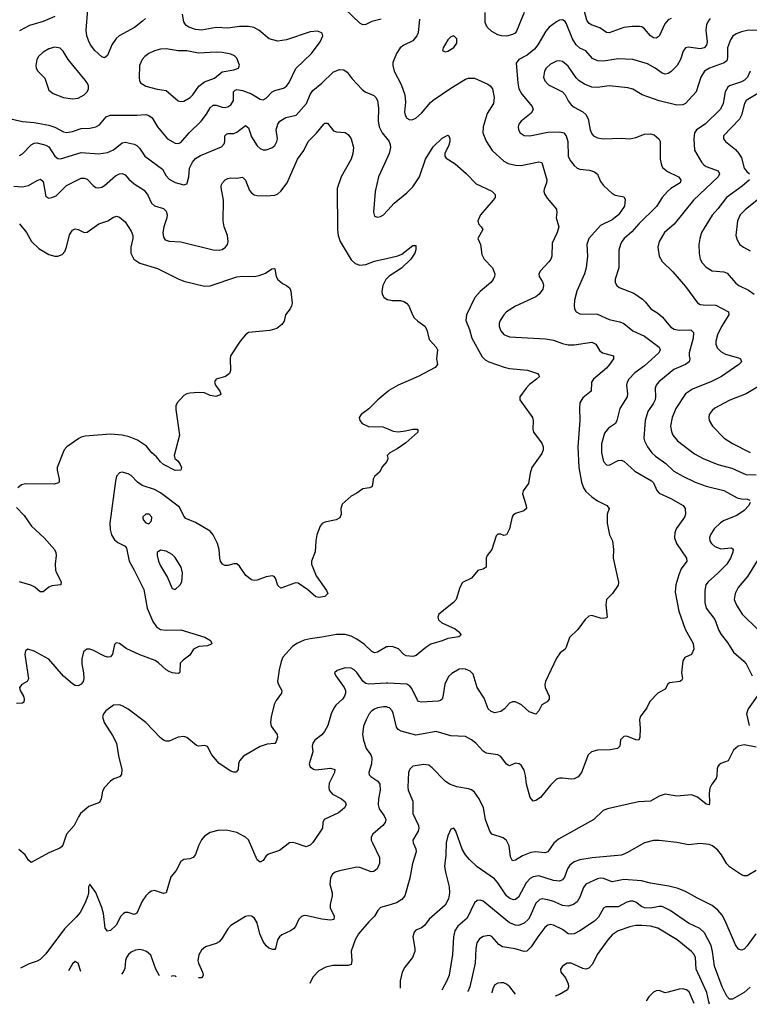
# Model space of a CAD drawing. Header units: inches. Extents: x 501419 to 657765, y 482282 to 547532.
# Tile 121 of 225: x 607491 to 612464, y 482510 to 489221. Entities that reach past the tile are written whole.
import ezdxf

# ---------------------------------------------------------------- set-up
doc = ezdxf.new("R2010")
doc.units = ezdxf.units.IN
doc.header["$MEASUREMENT"] = 0
doc.layers.add('A6408', color=7, linetype='Continuous')
doc.layers.add('A6418', color=7, linetype='Continuous')

msp = doc.modelspace()

# ---------------------------------------------------------------- linework, layer by layer
at = {"layer": 'A6408', "color": 6}
for points, elevation in [([(608347.8, 489230), (608328.7, 489210), (608272.8, 489167.2), (608169.5, 489110.5), (608147.7, 489092.3), (608119.3, 489050), (608090, 488978.1), (608070, 488960.8), (608050, 488967), (608004.1, 489010), (607972.9, 489050), (607959.2, 489079.2), (607949.3, 489110), (607943.5, 489150), (607955.5, 489290)], 2600), ([(609955.8, 489224.2), (609890.1, 489209.9), (609850, 489187.7), (609830, 489186.7), (609810, 489196.3), (609710, 489292.4)], 2500), ([(607409, 488549), (607510, 488527.1), (607590, 488520.6), (607690, 488501.3), (607730, 488488), (607790, 488455.9), (607810, 488451.8), (607850, 488458), (607910, 488479.3), (607970, 488481.5), (608010, 488489.8), (608034.8, 488505.2), (608080.6, 488559.4), (608108.6, 488571.4), (608290, 488569.6), (608350, 488574.3), (608370, 488569), (608393, 488553), (608430, 488490), (608499.4, 488410), (608550, 488378.6), (608570, 488376.8), (608590, 488383.7), (608645.3, 488450), (608727.6, 488530), (608763.7, 488576.3), (608790, 488619.7), (608810, 488639.1), (608830, 488639.6), (608870, 488625), (608890, 488623.7), (608910, 488627.8), (608930, 488639.9), (608947.9, 488670), (608947.9, 488730), (608959.1, 488740.9), (608970, 488744.4), (609010, 488737.6), (609070, 488715.1), (609130, 488678.3), (609150, 488675.1), (609170, 488685.5), (609210.9, 488729.1), (609230, 488739.4), (609290, 488754.5), (609310, 488768.8), (609326.8, 488793.2), (609372.7, 488887.3), (609481, 488990), (609538.5, 489070), (609557.8, 489110), (609552.5, 489130), (609522.1, 489142.1), (609470, 489138.2), (609310, 489083.6), (609250, 489075.6), (609191.1, 489091.1), (609121.1, 489150), (609086.9, 489166.9), (609050, 489175.4), (608990, 489175.6), (608910, 489163.4), (608830, 489167), (608730, 489150.3), (608690, 489154.5), (608643.2, 489170), (608622.8, 489182.8), (608610, 489206.8), (608599.6, 489259.6)], 2600), ([(607730, 489242.7), (607650.8, 489209.2), (607557.9, 489182.1), (607490, 489145.2)], 2600), ([(607490, 488296.5), (607510, 488307.1), (607570, 488368.8), (607590, 488379.8), (607610, 488381), (607670, 488365.7), (607690, 488354), (607730, 488291.2), (607750, 488275.7), (607770, 488273), (607910, 488316), (608030, 488305.7), (608090, 488316.2), (608130, 488333), (608190, 488382.6), (608210, 488385.4), (608270, 488372.1), (608290, 488363.4), (608306.4, 488346.4), (608342.8, 488290), (608463.4, 488203.4), (608490, 488157.6), (608510, 488133.9), (608550, 488112), (608610, 488095.1), (608630, 488102.4), (608632.6, 488107.4), (608643, 488150), (608649, 488210), (608669, 488250), (608690, 488274.3), (608724, 488296), (608865.3, 488354.7), (608885.7, 488374.3), (608890, 488390), (608889.2, 488430), (608899.5, 488440.5), (608910, 488445.1), (608950, 488446.1), (608970, 488453.4), (609030, 488498.9), (609050, 488484), (609070, 488422.8), (609110, 488360.8), (609130, 488342.3), (609150, 488334.6), (609170, 488334), (609210, 488347.5), (609230, 488364.4), (609243.9, 488390), (609248.1, 488410), (609238.8, 488470), (609249.6, 488510), (609264.6, 488530), (609306, 488554), (609375, 488570), (609445.4, 488650), (609469.8, 488710.2), (609490, 488738.8), (609550.7, 488789.3), (609630, 488866.6), (609670, 488881.7), (609699.4, 488879.4), (609723.8, 488863.8), (609757.1, 488817.1), (609825, 488745), (609845.4, 488730), (609903.8, 488703.8), (609919.5, 488690), (609929.2, 488669.2), (609937.2, 488617.2), (609934.2, 488530), (609942.2, 488490), (609962.7, 488450), (610000, 488402.7)], 2500), ([(607450, 488085.6), (607510, 488081.6), (607550, 488091.5), (607610, 488125.2), (607633.4, 488133.4), (607650, 488118), (607670, 488015.6), (607690, 488005.6), (607710, 488008.5), (607739.2, 488020.8), (607810, 488090), (607910, 488140.4), (607930, 488141.9), (607950, 488134), (607990.6, 488090.6), (608010, 488078.1), (608030, 488075.2), (608050, 488079.9), (608070, 488091.4), (608143.3, 488156.7), (608170, 488171), (608190, 488173), (608210, 488162.6), (608233.6, 488133.6), (608270, 488102.7), (608339.5, 488059.4), (608365.2, 488025.2), (608390, 487971.1), (608410, 487951.7), (608470, 487933.9), (608490, 487915), (608496.3, 487890), (608493.7, 487870), (608474, 487810), (608467.2, 487770), (608470, 487738.2), (608481.6, 487721.6), (608510, 487711.4), (608590, 487706.3), (608810, 487652), (608850.1, 487650.1), (608870, 487655.7), (608893.1, 487670), (608907.1, 487690), (608911.7, 487710), (608906.8, 487750), (608885.5, 487810), (608877.7, 487850), (608881, 487990), (608863.2, 488076.8), (608863.4, 488090), (608872.8, 488110), (608891.4, 488128.6), (608910, 488139.2), (608930, 488143.4), (608970, 488140.7), (609010, 488147.1), (609030, 488126.5), (609057.6, 488057.6), (609070, 488041.5), (609090, 488028.4), (609110, 488023), (609170, 488020.8), (609230, 488024.8), (609250, 488033.9), (609270, 488052.4), (609312.9, 488110), (609384.5, 488270), (609427.3, 488330), (609457.2, 488390), (609512.9, 488447.1), (609564, 488510), (609570, 488515.3), (609590, 488514.8), (609630, 488463.4), (609650, 488455.8), (609710, 488451.6), (609730, 488438.5), (609750, 488408.7), (609765.2, 488350), (609762.2, 488310), (609749.3, 488270), (609681.9, 488150), (609655.1, 488070), (609657, 487790), (609661.6, 487750), (609674.7, 487710), (609750, 487583.8), (609778.4, 487558.4), (609810, 487547.8), (609850, 487551.9), (609910, 487574.2), (610000, 487594.8)], 2400), ([(610000, 488288.3), (609937.5, 488150), (609914.8, 488050), (609901.6, 487910), (609910, 487882.2), (609930, 487874.2), (609950, 487879.5), (609970, 487892.2), (610000, 487924)], 2500), ([(607490, 487829.1), (607536.8, 487770), (607570.4, 487710.4), (607620.6, 487660.6), (607690, 487619.9), (607730, 487608.7), (607750, 487608.6), (607779.4, 487620.6), (607798.5, 487641.5), (607810.2, 487669.8), (607830, 487754), (607850, 487786.8), (607870, 487795.5), (607890, 487791.2), (607930, 487771.7), (607950, 487772.8), (608030, 487830), (608090.7, 487849.3), (608130, 487875.5), (608150, 487882.5), (608170, 487874.5), (608210, 487843.5), (608250, 487780.6), (608261.2, 487750), (608261.4, 487730), (608248.2, 487670), (608248.2, 487630), (608269.5, 487589.5), (608310, 487560.7), (608430, 487526.3), (608570, 487454.9), (608610, 487438.8), (608750, 487403.8), (608790, 487408), (608970, 487469.2), (609010, 487473.4), (609088.6, 487471.4), (609123.2, 487476.8), (609167.1, 487493), (609210, 487524), (609224.4, 487524.4), (609230, 487523), (609239.8, 487470), (609251, 487451), (609282.9, 487422.9), (609310.3, 487410), (609332.2, 487392.2), (609338.3, 487370), (609349.1, 487290), (609344.2, 487270), (609334, 487250), (609302.3, 487210), (609292.9, 487167.2), (609277.1, 487142.9), (609242.9, 487117.1), (609196.5, 487103.5), (609050.3, 487089.7), (609030, 487073.6), (608994, 487030), (608927.8, 486930), (608924.4, 486910), (608926.7, 486830), (608920.3, 486810), (608893, 486790), (608830, 486771.2), (608821.6, 486758.4), (608819.6, 486750), (608825.8, 486730), (608855.1, 486690), (608861.2, 486670), (608856.4, 486663.6), (608826.7, 486653.3), (608790, 486660.5), (608750, 486677.9), (608710, 486679.8), (608650, 486674.6), (608630, 486670.7), (608610, 486659.1), (608564.2, 486610), (608555.6, 486590), (608554.6, 486565.4), (608579.4, 486390), (608542.9, 486250), (608547.8, 486230), (608570, 486212.2), (608585.5, 486190), (608594.5, 486170), (608590.1, 486149.9), (608550, 486149.4), (608470, 486189.2), (608450, 486206.9), (608422.6, 486242.6), (608391.6, 486270), (608354.9, 486314.9), (608294.6, 486354.6), (608237.7, 486377.7), (608190, 486389.5), (608110, 486395.1), (607938, 486382), (607910, 486375.2), (607894, 486366), (607811.3, 486310), (607794, 486290), (607747.3, 486170), (607745.4, 486150), (607759.8, 486090), (607760.6, 486070), (607756.1, 486063.9), (607725.1, 486054.9), (607530, 486058.8), (607504.2, 486050), (607478.5, 486030)], 2300), ([(610000, 487463.1), (609986.3, 487450), (609965.5, 487410), (609959.7, 487370), (609962.5, 487350), (609972.9, 487330), (609994.8, 487314.8), (610000, 487313.7)], 2400), ([(610000, 486687.7), (609930.9, 486630), (609870, 486569.9), (609819, 486530), (609804.7, 486510), (609809.4, 486490), (609826, 486470), (609869.4, 486449.4), (609965.9, 486445.9), (610000, 486432.4)], 2400), ([(610000, 486229.1), (609992.7, 486210), (609963.2, 486176.8), (609943.7, 486136.3), (609910, 486107.8), (609900.7, 486090), (609895.9, 486050), (609890, 486036.2), (609876, 486030), (609830, 486023.8), (609790, 485995.1), (609750, 485974), (609690, 485918.7), (609679.5, 485890), (609681.9, 485850), (609673.9, 485826.1), (609647.1, 485812.9), (609570, 485797.3), (609552.7, 485787.3), (609538.6, 485770), (609516.2, 485710), (609509.1, 485670), (609505.3, 485594.7), (609479.3, 485530), (609479.2, 485510), (609512.3, 485430), (609582.8, 485330), (609590.7, 485309.3), (609571.8, 485290), (609530, 485283.9), (609510, 485286.5), (609455.8, 485335.8), (609390, 485380.1), (609370, 485382.2), (609270, 485347.2), (609250, 485364.2), (609235.1, 485415.1), (609225.7, 485425.7), (609211.1, 485431.1), (609170, 485423.1), (609110, 485400.1), (609090, 485398.2), (609070, 485403.9), (609032.7, 485432.7), (608990, 485497), (608970, 485512.6), (608950, 485512.8), (608910, 485501.5), (608890, 485501), (608872.1, 485510), (608859.9, 485530), (608854.7, 485550), (608850.4, 485610), (608839.9, 485650), (608810.7, 485710), (608790, 485734.1), (608690, 485793.4), (608622.4, 485822.4), (608610, 485837.3), (608579, 485899), (608450, 485997), (608410, 486018.6), (608326.7, 486046.7), (608294.6, 486070), (608250, 486114.1), (608230, 486126.2), (608190, 486137.8), (608170, 486133), (608151.5, 486110), (608143.5, 486076.5), (608106, 485790), (608106.5, 485746.5), (608116.7, 485710), (608137.1, 485677.1), (608158.8, 485658.8), (608210, 485633.6), (608219.4, 485619.4), (608236.2, 485530), (608272.2, 485470), (608338, 485338), (608360.4, 485210), (608398.3, 485118.3), (608422.7, 485082.7), (608450, 485065.5), (608490, 485060.4), (608590, 485061.6), (608753.7, 485013.7), (608792.1, 484990), (608800.2, 484970), (608795.7, 484964.3), (608770, 484953.3), (608711.7, 484948.3), (608675.8, 484930), (608650.1, 484889.9), (608604.1, 484855.9), (608585.7, 484834.3), (608582.7, 484777.3), (608580.2, 484770), (608570, 484765.4), (608530, 484770.3), (608510, 484778.5), (608490, 484790), (608437.8, 484837.8), (608413.4, 484853.4), (608310, 484891.7), (608216, 484936), (608170, 484969.4), (608150, 484974), (608147.2, 484972.8), (608138, 484962), (608123.9, 484896.1), (608110, 484878.1), (608090, 484876.6), (608070, 484882.4), (607990, 484923.4), (607970, 484930.4), (607948.5, 484931.5), (607926.3, 484913.7), (607914.1, 484865.9), (607913.8, 484830), (607926.3, 484770), (607928.8, 484730), (607922.6, 484710), (607910, 484691.9), (607890, 484681.9), (607870, 484684.2), (607850, 484695.2), (607790, 484747.3), (607690, 484863.6), (607590, 484916.4), (607547.3, 484930), (607530, 484918.4), (607526, 484894), (607550.6, 484729.4), (607541.5, 484710), (607504.9, 484690), (607488.4, 484670), (607494, 484650), (607516.6, 484610), (607522.3, 484590), (607518.2, 484570), (607510, 484563.9), (607470, 484560.7)], 2400), ([(610000, 486254.5), (609995.8, 486250), (610000, 486231.5)], 2400), ([(607470, 485896.5), (607522.1, 485842.1), (607571.4, 485770), (607656.8, 485690), (607727.4, 485610), (607737.4, 485590), (607739.7, 485570), (607732.6, 485510), (607735.3, 485470), (607741.3, 485450), (607773.2, 485390), (607770.1, 485369.9), (607710, 485362.9), (607690, 485352.8), (607650, 485321.5), (607630, 485322.5), (607593.3, 485353.3), (607567, 485367), (607490, 485389.4)], 2300), ([(610000, 484946.9), (609990, 484946.4), (609930.6, 484909.4), (609910, 484906.6), (609890, 484914.4), (609842.2, 484962.2), (609790, 484997.9), (609750, 485019.5), (609710, 485030.9), (609649.2, 485030.8), (609550, 485011.6), (609470, 485001.9), (609428.8, 484991.2), (609379.1, 484970), (609351.4, 484948.6), (609284.8, 484875.2), (609272.5, 484847.5), (609258.5, 484790), (609249, 484710), (609255, 484690), (609278.3, 484650), (609276, 484630), (609238.9, 484581.1), (609225.2, 484554.8), (609204.3, 484470), (609199.8, 484430), (609205, 484405), (609245.2, 484350), (609247.9, 484330), (609239.1, 484300.9), (609230, 484287.1), (609177, 484283), (609130, 484267.3), (609017.4, 484202.6), (608988, 484170), (608982.3, 484150), (608980.1, 484110), (608966.8, 484093.2), (608950, 484092.2), (608930, 484099.8), (608850, 484151.8), (608800.7, 484210), (608770, 484266.7), (608750, 484274.1), (608710.4, 484270.4), (608695, 484275), (608630, 484328.9), (608610, 484335.4), (608570, 484331.4), (608510, 484303.9), (608490, 484303.2), (608470, 484309.9), (608450, 484325.9), (608351.3, 484431.3), (608230, 484521.4), (608190, 484545.3), (608170, 484552.1), (608130, 484548.9), (608076.9, 484510), (608061.3, 484490), (608055.6, 484470), (608066.1, 484430), (608122.8, 484342.8), (608150, 484290), (608163.2, 484203.2), (608187.4, 484110), (608184.1, 484075.9), (608170, 484061.5), (608132.7, 484047.3), (608110, 484032), (608070, 483988.4), (608056.3, 483963.7), (608045.5, 483910), (608034.4, 483885.6), (607961.3, 483858.7), (607906.4, 483810), (607891.1, 483788.9), (607861.8, 483730), (607809.5, 483670.5), (607785, 483595), (607776.6, 483583.4), (607765.4, 483574.6), (607690, 483542.9), (607570, 483477.9), (607550, 483492.2), (607528.5, 483530), (607484.6, 483564.6)], 2500), ([(610000, 484699), (609990, 484699.6), (609870, 484691.9), (609850, 484697), (609833.1, 484710), (609790, 484771), (609770, 484790.9), (609750, 484802), (609710, 484802.9), (609654.6, 484785.4), (609637.5, 484770), (609645, 484750), (609701.8, 484670), (609710.6, 484650), (609712.1, 484630), (609704.8, 484610), (609690.4, 484590), (609646.5, 484550), (609631.1, 484528.9), (609614.4, 484490), (609591.5, 484411.5), (609569, 484370), (609550, 484346.6), (609502.8, 484310), (609487.9, 484290), (609483.7, 484270), (609488.5, 484230), (609464.6, 484150), (609469.9, 484129.9), (609492.5, 484112.5), (609510, 484108.8), (609610, 484120.5), (609638.8, 484110), (609635.8, 484090), (609601.4, 484018.6), (609597.4, 483990), (609601.2, 483970), (609622.2, 483942.2), (609684.6, 483910), (609709.4, 483890), (609715.5, 483870), (609704.2, 483850), (609663.6, 483816.4), (609565.9, 483770), (609556.9, 483750), (609554.9, 483710), (609490, 483612.1), (609470, 483594.5), (609444.5, 483584.5), (609370, 483608.9), (609350, 483612.5), (609330, 483609.8), (609261.1, 483558.9), (609186.4, 483533.6), (609170, 483521.2), (609150, 483491), (609130, 483479), (609110, 483496.1), (609051.4, 483631.4), (609029.2, 483649.2), (608970, 483680.7), (608910, 483696), (608850, 483697.1), (608790, 483681.1), (608750, 483655.2), (608730, 483630.7), (608709.2, 483590), (608689.2, 483530.8), (608673, 483510), (608650, 483501.9), (608610, 483497.8), (608590, 483483.9), (608557, 483423), (608520.8, 483379.2), (608489.5, 483270.5), (608470, 483264.5), (608410, 483285), (608390, 483281.5), (608370.1, 483269.9), (608350, 483249.8), (608325.8, 483214.2), (608289.6, 483130.4), (608270, 483122.8), (608230, 483136.5), (608210, 483136.7), (608198.9, 483130), (608180.4, 483110), (608147.4, 483050), (608110, 483012.4), (608090, 483008.5), (608074.1, 483030), (608061.4, 483130), (608049.6, 483169.6), (608010, 483272.1), (607970, 483328.7), (607958.8, 483310), (607960.2, 483270), (607956, 483250), (607937.2, 483202.8), (607902.9, 483137.1), (607876.4, 483103.6), (607796, 483024), (607670, 482853.5), (607630, 482816), (607610, 482804.5), (607554.9, 482785.1), (607495.7, 482757.1)], 2600), ([(610000, 484534.3), (609990, 484537.8), (609970, 484538.4), (609930, 484530.8), (609910, 484522.1), (609890.2, 484509.8), (609873.4, 484490), (609852.3, 484450), (609835.1, 484404.9), (609827.3, 484350), (609834.6, 484310), (609853.4, 484253.4), (609883.6, 484210), (609891.4, 484190), (609889.4, 484150), (609870.4, 484090), (609874, 484074), (609883.3, 484063.3), (609932, 484032), (609946.4, 484010), (609947.5, 483970), (609936.4, 483910), (609934.2, 483870), (609941.8, 483841.8), (609975.5, 483795.5), (609985.5, 483770), (609981.9, 483750), (609966.2, 483730), (609897.7, 483670), (609886.3, 483650), (609887.3, 483630), (609894.9, 483610), (609942.4, 483510), (609944.3, 483470), (609926.6, 483433.4), (609904.9, 483415.1), (609887, 483413), (609810, 483441.7), (609790, 483444.3), (609670, 483419.8), (609641.8, 483410), (609623.3, 483396.7), (609610, 483371.2), (609606.3, 483350), (609605.9, 483330), (609619.8, 483270), (609620.2, 483250), (609606, 483190), (609607.7, 483167.7), (609633.6, 483110), (609631.2, 483088.8), (609610, 483084.2), (609550, 483090), (609450, 483113.9), (609430, 483114.5), (609411.3, 483108.7), (609393.3, 483090), (609370, 483040.5), (609356.2, 483023.8), (609337, 483010), (609277.2, 482982.8), (609261.6, 482970), (609249.1, 482950), (609235.3, 482890), (609230, 482883.4), (609216.9, 482883.1), (609190, 482892.3), (609170, 482909.9), (609150, 482939.5), (609128.8, 482990), (609110, 483065), (609090, 483099.9), (609070, 483111.9), (609050, 483113.3), (609030, 483108.3), (608930, 483046.9), (608910, 483025), (608870, 482960.2), (608850, 482936.7), (608830, 482925.4), (608758.1, 482901.9), (608730, 482879.9), (608711.7, 482848.3), (608705.2, 482810), (608709, 482790), (608736.1, 482730), (608740.8, 482710), (608738.4, 482701.6), (608729.1, 482690.9), (608708.6, 482690)], 2700), ([(610000, 483184.1), (609950, 483169.9), (609931.6, 483150), (609909.3, 483110), (609870, 483073.4), (609801.3, 482990), (609778.4, 482950), (609750, 482873.3), (609753.8, 482806.2), (609750, 482781.7), (609730, 482774.6), (609626.3, 482773.7), (609577, 482763), (609530, 482738), (609490, 482695.3), (609467.9, 482651.4)], 2800), ([(608444.7, 482703.4), (608419.6, 482750), (608385.4, 482845.4), (608356, 482870), (608330, 482879.8), (608310, 482882.8), (608280.8, 482879.2), (608250, 482865.6), (608231.7, 482850), (608217.9, 482830), (608210.9, 482810), (608206.4, 482753.6), (608195.4, 482730), (608184, 482716.7)], 2700), ([(607907.2, 482734.9), (607890, 482790.5), (607870, 482801.4), (607850, 482785.4), (607822.7, 482739.5)], 2700), ([(608556.9, 482697.7), (608550, 482702.5), (608530, 482704.2), (608525.7, 482699.3)], 2700)]:
    msp.add_lwpolyline(points, dxfattribs=dict(at, elevation=elevation))
for points, elevation in [([(607730, 489033.4), (607690, 489023.4), (607650, 489000.5), (607619.1, 488970), (607607.2, 488950), (607600.1, 488910), (607604.2, 488890), (607615, 488870), (607662.5, 488822.5), (607690, 488741.5), (607718, 488718), (607790, 488691), (607850, 488681.8), (607890, 488687), (607930, 488708.6), (607950, 488729.7), (607959.3, 488750), (607959.5, 488770), (607951.6, 488790), (607936.7, 488810), (607821.4, 488950), (607787.2, 489007.3), (607766.4, 489026.4)], 2700), ([(608490, 489022.6), (608450, 489019.1), (608410, 489007.8), (608370.7, 488990), (608342.7, 488970), (608324.8, 488950), (608308.3, 488910), (608304.8, 488824.8), (608306.5, 488806.5), (608314.5, 488790), (608350, 488767.8), (608427.8, 488747.8), (608490, 488738.5), (608570, 488668.5), (608590, 488663.4), (608610, 488666.1), (608653.1, 488690), (608671.4, 488708.6), (608712.5, 488767.5), (608750, 488797.9), (608818.3, 488821.7), (608870, 488865.2), (608950, 488879.3), (608982.2, 488890), (608989.1, 488910.9), (608970, 488958.2), (608954.2, 488974.1), (608930, 488986.1), (608870, 488998.2), (608830, 489000.5), (608710, 488993.1), (608630, 489007.9), (608570, 489008.5)], 2700), ([(608350, 485850.8), (608330, 485832.8), (608330, 485823.1), (608334, 485810), (608350, 485792.5), (608370, 485785.2), (608390, 485804.4), (608390.5, 485830), (608374.3, 485850)], 2500), ([(608450, 485606.7), (608428.2, 485590), (608426.9, 485570), (608436.3, 485530), (608450, 485498.2), (608498.6, 485418.6), (608530, 485344.9), (608550, 485338), (608585.3, 485370), (608596.1, 485390), (608600.4, 485450), (608591.4, 485490), (608550, 485555), (608530, 485576.7), (608490, 485599.5)], 2500)]:
    msp.add_lwpolyline(points, close=True, dxfattribs=dict(at, elevation=elevation))
at = {"layer": 'A6418', "color": 6}
for points, elevation in [([(611931.8, 489228.2), (611910, 489221), (611887.4, 489192.6), (611850.4, 489109.6), (611830, 489094.3), (611810, 489098.4), (611790, 489111.8), (611750, 489158.2), (611731.3, 489171.3), (611715.1, 489175.2), (611664.6, 489175.4), (611610, 489167.4), (611510, 489132.4), (611490, 489134), (611445.1, 489165.1), (611385.5, 489185.5), (611370, 489197.1), (611357.6, 489217.6), (611328.1, 489330)], 2600), ([(612197.9, 489230), (612182.7, 489210), (612173.2, 489186.8), (612168.9, 489148.9), (612176.8, 489070), (612171.7, 489048.3), (612155.7, 489030), (612130, 489021.7), (612050, 489032.8), (612030, 489028.4), (612013, 489007), (611994.3, 488950), (611971.5, 488908.5), (611930, 488866.3), (611910, 488854.1), (611890, 488850.4), (611870, 488856.1), (611822.7, 488890), (611770, 488919.2), (611670, 488949.8), (611570, 488953.9), (611470, 488939.1), (611430, 488940.6), (611395.8, 488955.8), (611350, 489008.3), (611310, 489028), (611283.6, 489050), (611258.9, 489090), (611216.3, 489196.3), (611208.1, 489208.1), (611190, 489219.7), (611170, 489217.5), (611150, 489207.5), (611099.7, 489170), (611077, 489143), (611022.1, 489050), (610999.4, 489020.6), (610950, 488980.1), (610893.6, 488950), (610875.2, 488924.8), (610885.6, 488790), (610893.3, 488750), (610913.1, 488713.1), (610984.6, 488630), (610990.9, 488610), (610977, 488583), (610908.5, 488530), (610892.4, 488510), (610888, 488490), (610890.5, 488470.5), (610902.1, 488450), (610930, 488432.7), (610968.8, 488428.8), (611090, 488453.6), (611170, 488457.9), (611199.9, 488450), (611216.5, 488430), (611226.9, 488390), (611230.4, 488290), (611242.5, 488262.5), (611270, 488227.1), (611290, 488210.1), (611310, 488201.4), (611375.1, 488195.1), (611410, 488185.1), (611428.6, 488168.6), (611450, 488118.9), (611470, 488090.5), (611530, 488036.6), (611550, 488025.3), (611610, 488014.3), (611618.8, 487998.8), (611612.3, 487950), (611572.1, 487890), (611530, 487857.4), (611450, 487818.7), (611371.2, 487730), (611357.2, 487690), (611360.8, 487610), (611352.6, 487530), (611340.2, 487490), (611289.1, 487370), (611273.4, 487310), (611270.1, 487270), (611272.9, 487250), (611283.6, 487230), (611310, 487216.1), (611430, 487213.3), (611510, 487177.1), (611581.9, 487161.9), (611610, 487151), (611670, 487099.8), (611750, 487064.1), (611850.5, 486990), (611857.6, 486970), (611847.8, 486950), (611750, 486862.6), (611684.7, 486815.3), (611642.1, 486770), (611631.5, 486750), (611627.4, 486730), (611634, 486670), (611632.1, 486650), (611581.4, 486570), (611561.8, 486490), (611551.6, 486470), (611503.4, 486436.6), (611478.1, 486401.9), (611457.5, 486330), (611456.4, 486270), (611469.9, 486209.8), (611490, 486186.9), (611510, 486185.5), (611570, 486215.6), (611590, 486218.1), (611610, 486211.6), (611683.9, 486143.9), (611798.4, 486078.4), (611810, 486064.2), (611833.1, 486013.1), (611850, 485993.3), (611930, 485958.4), (612012.4, 485910), (612027.4, 485890), (612028.1, 485850), (612023.2, 485830), (611966.4, 485750), (611957, 485723), (611954.9, 485690), (611968.4, 485650), (612035.5, 485550), (612039.2, 485530), (612000.7, 485479.3), (611982.7, 485437.3), (611962.5, 485370), (611958.5, 485318.5), (611984.1, 485190), (612026.9, 485066.9), (612080.8, 484970), (612087, 484930), (612070, 484894.1), (612025.6, 484874.4), (612010, 484851.1), (612001.5, 484770), (612007.8, 484730), (612002.3, 484717.7), (611990.4, 484709.6), (611919.5, 484700.5), (611908, 484692), (611890, 484657.6), (611841.2, 484630), (611786, 484574), (611766.1, 484530), (611720.8, 484470), (611716.4, 484450), (611721.1, 484390), (611717, 484330), (611710.5, 484309.5), (611690, 484311.9), (611630, 484337), (611610, 484335.7), (611586.9, 484313.1), (611581.4, 484270), (611566.4, 484253.6), (611515.8, 484244.2), (611430, 484242.5), (611388.2, 484231.8), (611366.3, 484210), (611319.2, 484090), (611298.3, 484061.7), (611270, 484046.5), (611250, 484044), (611190, 484052.7), (611170, 484052.2), (611150, 484044.4), (611110, 484004.8), (611040.4, 483919.6), (611010, 483900.1), (610990, 483895), (610970, 483919.1), (610944.5, 484010), (610939.1, 484070), (610930, 484105), (610910, 484140.4), (610896.2, 484150), (610870, 484154.9), (610830, 484135.9), (610820.6, 484140.6), (610810, 484146.2), (610770, 484199.3), (610750, 484210.3), (610670, 484223.1), (610650, 484236.7), (610600.3, 484290), (610570, 484313.4), (610530, 484334.6), (610430, 484340.3), (610330, 484370.6), (610190, 484345.3), (610090, 484370.9), (610070, 484383.5), (610058.9, 484398.9), (610035.5, 484495.5), (610030, 484510.3), (610012.4, 484530), (610000, 484534.3)], 2700), ([(610215.7, 489224.3), (610208, 489132), (610198.8, 489110), (610170, 489077.5), (610110, 489048.5), (610085.1, 489030), (610059.1, 488990), (610033.9, 488930), (610033.7, 488910), (610044.2, 488870), (610090, 488778.5), (610115.2, 488710), (610121.7, 488658.3), (610114.7, 488590), (610117.4, 488570), (610128.6, 488550), (610150, 488539.4), (610170, 488541.1), (610190, 488550.7), (610230, 488585.1), (610290, 488656), (610310, 488673.6), (610430, 488755.3), (610530, 488815.8), (610550, 488823.3), (610590, 488821.6), (610681.6, 488781.6), (610698.4, 488770), (610714.2, 488750), (610726.1, 488690), (610720.1, 488650), (610678.3, 488581.7), (610650.5, 488490), (610647.4, 488450), (610670, 488393.6), (610710.6, 488330.6), (610790, 488257.2), (610819.9, 488239.9), (610870, 488228.8), (610910, 488228.1), (611030, 488253), (611050, 488248.9), (611084.3, 488130), (611082, 488110), (611066.7, 488066.7), (611064.3, 488050), (611069.7, 488030), (611085.4, 488005.4), (611150.5, 487930), (611152.9, 487907.1), (611147.1, 487870), (611164.7, 487810), (611154.6, 487770), (611121, 487699), (611117.8, 487610), (611110.7, 487590), (611096.7, 487570), (611041, 487510), (611028.5, 487490), (611031, 487470), (611054.8, 487434.8), (611059.8, 487419.8), (611062, 487410), (611056.4, 487383.6), (611032.6, 487350), (611010, 487333.1), (610870, 487268.3), (610809.1, 487230), (610789.8, 487210), (610765.4, 487170), (610759.6, 487150), (610760.1, 487130), (610770, 487101.2), (610790, 487075.3), (610830, 487060.1), (611075, 487045), (611130, 487036.5), (611190, 487014), (611230, 487005.5), (611270, 487006.1), (611390, 487022.2), (611417, 487010), (611445.1, 486965.1), (611462.4, 486950), (611538.6, 486930), (611539.4, 486910), (611512.3, 486870), (611490, 486845.8), (611401.6, 486770), (611388.6, 486750), (611387.2, 486690), (611330, 486643.5), (611309.5, 486610.5), (611306.3, 486573.7), (611309.4, 486489.4), (611295.5, 486310), (611302.3, 486170), (611321.2, 486070), (611334.1, 486030), (611350, 486005.8), (611390, 485968.2), (611430, 485941.8), (611494, 485910), (611507.8, 485890), (611496.2, 485850), (611494.2, 485790), (611511.6, 485710), (611531.5, 485670), (611538.6, 485610), (611536.9, 485550), (611572.3, 485387.7), (611570, 485367.8), (611532.1, 485310), (611490.1, 485269.9), (611486.8, 485233.2), (611494.2, 485150), (611490, 485144.9), (611470, 485139.7), (611450, 485141.3), (611390, 485159.4), (611370, 485155.8), (611346.1, 485133.9), (611295.8, 485064.2), (611237.5, 485010), (611216.4, 484943.6), (611208.3, 484931.7), (611174.6, 484905.4), (611150, 484868.7), (611074.6, 484710), (611070.1, 484690), (611072.9, 484670), (611099.8, 484610), (611099.5, 484590), (611087.2, 484572.8), (611048.8, 484551.2), (611029.3, 484510.7), (611010, 484486.8), (610962.8, 484502.8), (610911.2, 484551.2), (610870, 484572.4), (610850, 484572.4), (610830, 484562.1), (610795.6, 484524.4), (610770, 484506.9), (610730, 484497.3), (610704.9, 484504.9), (610684.4, 484524.4), (610656.3, 484596.3), (610610.2, 484670), (610580.8, 484760.8), (610561.3, 484781.3), (610530, 484795.4), (610510, 484797.9), (610486.6, 484793.4), (610435.6, 484764.4), (610414.7, 484745.3), (610387.7, 484692.3), (610374.5, 484605.5), (610369.6, 484590.4), (610358.6, 484581.4), (610343.7, 484576.3), (610230, 484569.3), (610210, 484573.9), (610202.2, 484582.2), (610163.2, 484663.2), (610150, 484679.4), (610130, 484691.7), (610000, 484699)], 2600), ([(610929.6, 489270), (610878.2, 489141.8), (610868.2, 489130), (610850, 489119.4), (610810, 489108.6), (610775.1, 489110), (610750, 489117.6), (610710, 489140.7), (610676.3, 489170), (610663, 489203), (610663.5, 489270)], 2600), ([(612520.4, 489150), (612450, 489148.5), (612410, 489139.4), (612375.2, 489124.8), (612352.2, 489107.8), (612336.4, 489083.6), (612315.8, 489030), (612316.1, 488963.9), (612310, 488940.1), (612293.5, 488926.5), (612193.2, 488890), (612158.7, 488870), (612133.5, 488830), (612100.9, 488730), (612029.3, 488650.7), (612010, 488641.8), (611970, 488639.6), (611850, 488667.2), (611734.9, 488710), (611670, 488748), (611636.3, 488756.3), (611510, 488771.3), (611430, 488759.3), (611390, 488760.9), (611341.7, 488781.7), (611304.5, 488804.5), (611284.9, 488824.9), (611230, 488904.8), (611190, 488935.6), (611170, 488940.6), (611150, 488938), (611110, 488917.5), (611080.5, 488890), (611068, 488870), (611061, 488830), (611070, 488803.6), (611096.3, 488776.2), (611190, 488729), (611209.6, 488709.6), (611230, 488667.6), (611250, 488640.8), (611270, 488625.3), (611330, 488593.6), (611350, 488575.3), (611365.6, 488545.6), (611378.5, 488470), (611390, 488444.2), (611402.9, 488430), (611430, 488415.8), (611470, 488409.8), (611590, 488414.6), (611650, 488409.5), (611690, 488418.5), (611750, 488441.3), (611790, 488443), (611815.2, 488435.2), (611846.7, 488410), (611856.5, 488390), (611856.6, 488270), (611864.7, 488230), (611873.5, 488213.5), (611905.7, 488185.7), (611982, 488150), (611998.1, 488130), (611992.3, 488110), (611929.3, 488070.7), (611906.6, 488050), (611870.6, 488009.4), (611832.2, 487947.8), (611711.1, 487830), (611664, 487776), (611611.6, 487730), (611596.1, 487710), (611585.7, 487690), (611575.4, 487650), (611575, 487530), (611550, 487451.9), (611550.8, 487430.8), (611560.8, 487410), (611576.1, 487396.1), (611676.6, 487356.6), (611735.8, 487315.8), (611756.5, 487296.5), (611791.9, 487250), (611840.3, 487220.3), (611870, 487195.8), (611930, 487126), (611952.9, 487112.9), (611985.4, 487105.4), (612066.3, 487106.3), (612082.8, 487090), (612080.5, 487050), (612054.3, 486950), (612053.2, 486930), (612058.1, 486910), (612053.8, 486890), (612029.1, 486870.9), (611950, 486837.8), (611846.9, 486753.1), (611829.6, 486730), (611823.4, 486710), (611825.6, 486650), (611821.4, 486630), (611812.2, 486607.8), (611772.6, 486550), (611754.8, 486490), (611744.4, 486370), (611749.4, 486350), (611769.6, 486310), (611799.2, 486270), (611825.4, 486245.4), (611895.3, 486195.3), (611950, 486144.9), (612010, 486109.5), (612094.6, 486070), (612170, 486041.3), (612290, 486011.4), (612381.2, 485961.2), (612410, 485954.4), (612452.5, 485952.5), (612466.9, 485946.9)], 2800), ([(612469.7, 488870), (612451, 488830), (612430.9, 488809.1), (612410, 488796.6), (612330, 488770.8), (612318.1, 488761.9), (612298.6, 488730), (612285.1, 488650), (612268.2, 488611.8), (612164.4, 488510), (612105.3, 488470), (612091.6, 488450), (612086.7, 488410), (612090.7, 488330.7), (612138, 488250), (612155.6, 488230), (612170, 488221.2), (612251.8, 488190), (612261.8, 488170), (612251.3, 488150), (612084.7, 487990), (611953, 487827), (611885.6, 487770), (611850.1, 487710.1), (611841.1, 487670), (611850.5, 487610), (611870, 487573.2), (611943.3, 487503.3), (612030, 487402.9), (612110, 487291.8), (612130, 487280.3), (612150, 487276.8), (612236.4, 487276.5), (612323.4, 487230), (612325.4, 487210), (612274.4, 487130), (612247, 487073), (612236.7, 487030), (612236.9, 487010), (612245.4, 486985.4), (612270, 486959.3), (612302.5, 486942.5), (612390, 486917.1), (612403.4, 486910), (612410.7, 486890), (612393.1, 486870), (612275.5, 486790), (612205.5, 486754.5), (612076.3, 486703.7), (612028.5, 486671.5), (611964.4, 486570), (611937.8, 486510), (611928, 486450), (611934.1, 486414.1), (611943.9, 486390), (611975.8, 486350), (612090, 486263.1), (612150.6, 486230.6), (612250, 486189.3), (612344.5, 486164.5), (612440.9, 486120.9), (612510, 486118.3)], 2900), ([(612522.1, 488717.9), (612442.2, 488670), (612431.2, 488648.8), (612410.3, 488570), (612397.3, 488542.7), (612288.5, 488430), (612287.5, 488410), (612302.7, 488390), (612370, 488336.4), (612393.9, 488310), (612410, 488278.8), (612430, 488210), (612446.2, 488186.2), (612465.8, 488170)], 3000), ([(610000, 487924), (610043.4, 487970), (610130, 488041.9), (610170, 488082.2), (610215.8, 488150), (610257.8, 488270), (610310, 488354.1), (610370, 488413.7), (610410, 488434.6), (610416.8, 488430), (610423.3, 488410), (610422.4, 488390), (610415.2, 488364.8), (610388.7, 488310), (610388.1, 488290), (610396.7, 488276.7), (610459.3, 488239.3), (610533.4, 488173.4), (610602.6, 488102.6), (610710, 488052.5), (610732.4, 488030), (610731, 488010), (610718.3, 487990), (610632.6, 487890), (610612.9, 487850), (610617.4, 487830), (610637, 487810), (610648.6, 487790), (610613.3, 487730), (610632.5, 487690), (610641.4, 487621.4), (610656.8, 487590), (610713.4, 487530), (610728.5, 487490), (610727.2, 487470), (610718.8, 487450), (610702.7, 487430), (610630, 487369.2), (610592.8, 487327.2), (610536.1, 487210), (610533, 487170), (610557.1, 487110), (610573.3, 487050), (610644, 486924), (610662.9, 486902.9), (610688.3, 486888.3), (610792.1, 486852.1), (610830, 486843.7), (610952.2, 486832.2), (611020.2, 486810), (611030, 486798.3), (611033.7, 486790), (611014.5, 486770), (610966.1, 486733.9), (610943.6, 486710), (610900.4, 486650), (610899, 486630), (610986.6, 486510), (610990.8, 486490), (610987.6, 486430), (610993.9, 486410), (611050, 486333.9), (611058.2, 486310), (611058.3, 486290), (611050, 486263.8), (610980.9, 486170), (610969.6, 486130.4), (610959.2, 486060.8), (610923.5, 486010), (610918.8, 485990), (610943.9, 485910), (610944.5, 485890), (610926.3, 485873.7), (610870, 485855.2), (610855.3, 485844.7), (610847.9, 485832.1), (610829.6, 485750.3), (610810, 485709.8), (610790, 485706.6), (610770, 485714.6), (610750, 485714.2), (610737.8, 485702.2), (610710.2, 485610), (610677.8, 485570), (610670.1, 485550), (610671.4, 485488.6), (610650, 485477), (610613.2, 485466.9), (610570, 485415.5), (610510, 485384.7), (610491.3, 485350), (610465.5, 485270), (610448.9, 485250), (610348, 485170), (610340.7, 485150), (610346.7, 485130), (610369.3, 485110), (610459.6, 485070), (610485.3, 485050), (610498.7, 485030), (610496.5, 485023.5), (610485, 485015), (610410, 485004.3), (610370, 484987.2), (610294.4, 484965.6), (610258.3, 484941.7), (610192.7, 484887.3), (610170, 484880.1), (610125.2, 484885.2), (610110, 484894.9), (610072.8, 484932.8), (610030, 484948.6), (610000, 484946.9)], 2500), ([(610000, 488402.7), (610010, 488390), (610017.1, 488370), (610018.3, 488350), (610009.8, 488310), (610000, 488288.3)], 2500), ([(612465.5, 488130), (612414.6, 488085.4), (612309.7, 488010.3), (612250, 487931.5), (612210, 487889.1), (612139.3, 487770), (612126.3, 487730), (612120.9, 487690), (612121.6, 487630), (612130, 487590), (612143.9, 487563.9), (612170, 487535), (612210.5, 487510.5), (612290, 487503), (612314.3, 487494.3), (612370, 487426.8), (612393.6, 487410), (612457.7, 487377.7), (612497.8, 487350)], 3000), ([(612530, 487999.1), (612434.9, 487925.1), (612402.4, 487890), (612383, 487850), (612372.2, 487750), (612380.5, 487720.5), (612400.6, 487690), (612424.6, 487670), (612470, 487646.6)], 3100), ([(610000, 487594.8), (610069.4, 487610.6), (610096.3, 487623.7), (610170, 487682.1), (610190, 487681.6), (610190, 487652.7), (610183.3, 487630), (610157.2, 487590), (610092.8, 487527.2), (610010, 487472.7), (610000, 487463.1)], 2400), ([(610000, 487313.7), (610030, 487307.4), (610087.4, 487307.4), (610110, 487301.2), (610128, 487290), (610143.5, 487270), (610167.9, 487210), (610180.5, 487190), (610205.4, 487165.4), (610252.9, 487132.9), (610266.5, 487106.5), (610282.1, 487042.1), (610329.5, 486990), (610339.5, 486970), (610331.6, 486910), (610337.8, 486870), (610322.2, 486850), (610208, 486790), (610070.1, 486729.9), (610006.7, 486693.3), (610000, 486687.7)], 2400), ([(612522, 486718), (612442.6, 486670), (612332.3, 486627.7), (612292.2, 486607.8), (612230, 486573.1), (612210, 486556.9), (612191.3, 486530), (612187.5, 486510), (612190.6, 486490), (612213.3, 486450), (612293.6, 486370), (612350, 486332.3), (612470, 486272)], 3000), ([(610000, 486432.4), (610037.4, 486417.4), (610070, 486411.7), (610121.6, 486418.4), (610170, 486431.1), (610191.1, 486431.1), (610199.1, 486430), (610203.7, 486423.7), (610205.5, 486410), (610122.1, 486337.9), (610063.5, 486296.5), (610014.6, 486270), (610000, 486254.5)], 2400), ([(610000, 486231.5), (610000.3, 486230), (610000, 486229.1)], 2400), ([(612470.5, 485930), (612461, 485910), (612430, 485875.5), (612379.2, 485840.8), (612293.3, 485806.7), (612268.2, 485791.8), (612225, 485750), (612198.6, 485710), (612193.9, 485690), (612196.2, 485670), (612206.1, 485650), (612228.6, 485630), (612270, 485615.2), (612342.4, 485622.4), (612353.5, 485613.5), (612352.9, 485592.9), (612336.6, 485550), (612310, 485510.4), (612250, 485448.7), (612183.7, 485390), (612168.3, 485370), (612159.9, 485330), (612161.6, 485250), (612170.9, 485210), (612230, 485132.2), (612257.2, 485057.2), (612271.7, 485031.7), (612316, 484976), (612356.7, 484910), (612426.5, 484850), (612442.8, 484830), (612483.9, 484750)], 2800), ([(612529.9, 485550.1), (612452.9, 485427.1), (612387.5, 485350), (612366.9, 485310), (612361.9, 485270), (612377.9, 485230), (612416, 485170), (612523.7, 485063.7)], 2900), ([(612518.3, 484610), (612456.7, 484523.3), (612444.9, 484490), (612464.3, 484410)], 2800), ([(612510, 484262.4), (612430, 484279.2), (612389.3, 484270.7), (612356.8, 484243.2), (612320.2, 484170), (612270, 484151.6), (612258.2, 484141.8), (612248.8, 484130), (612244.8, 484115.2), (612243.9, 484070), (612237.7, 484050), (612208.2, 484011.8), (612196, 483984), (612190.9, 483950), (612193.8, 483886.2), (612190.4, 483869.6), (612170, 483873.9), (612110, 483921.9), (612070, 483937.6), (611970, 483927.8), (611890, 483942.8), (611850.1, 483930), (611790, 483894.5), (611709.6, 483890.4), (611496.5, 483843.5), (611468.7, 483831.2), (611403.8, 483770), (611164, 483636), (611131.9, 483608.1), (611090, 483549.3), (611070, 483542.7), (611010, 483549.3), (610976, 483544), (610918.1, 483521.9), (610870, 483492.4), (610850, 483489.2), (610836.3, 483516.3), (610827.7, 483590), (610810, 483625.8), (610785.8, 483645.7), (610710, 483669.9), (610695, 483690), (610665.1, 483770), (610652.7, 483850), (610622.3, 483910), (610590, 483956.3), (610570, 483971.7), (610550, 483979.8), (610470, 483992.6), (610421.2, 484010), (610390, 484030.2), (610302.5, 484122.5), (610279.4, 484139.4), (610244.6, 484144.6), (610170, 484133.3), (610150, 484113), (610141.4, 484090), (610135.4, 483990), (610139.1, 483970), (610170, 483895.5), (610169.8, 483810), (610208.8, 483730), (610210.7, 483710), (610205.9, 483690), (610171.3, 483630), (610173.6, 483610), (610190.3, 483570), (610192.4, 483550), (610168.8, 483470), (610150.7, 483370), (610116.9, 483250), (610095.3, 483224.7), (610059.1, 483200.9), (610000, 483184.1)], 2800), ([(612510, 483421.8), (612450, 483386.9), (612430, 483386.2), (612410, 483393.5), (612330, 483446.9), (612310, 483468), (612273.5, 483530), (612250, 483559.9), (612213.6, 483590), (612190, 483600.3), (612130, 483606.2), (612050, 483597.1), (611970, 483613.6), (611850, 483627.3), (611810, 483626.1), (611750, 483610.6), (611630, 483542), (611592.6, 483527.4), (611392.1, 483507.9), (611310, 483495), (611270, 483482), (611240.6, 483459.4), (611225.6, 483434.4), (611203.6, 483376.4), (611190, 483359.2), (611171, 483349), (611130, 483353.1), (611030, 483385.2), (610990, 483378.7), (610970, 483366.8), (610942.2, 483337.8), (610890, 483239.6), (610870, 483224.2), (610857.1, 483222.9), (610831.2, 483231.2), (610809.1, 483250), (610750, 483338.4), (610726.2, 483366.2), (610608.2, 483448.2), (610556.3, 483496.3), (610529.8, 483529.8), (610508, 483568), (610463.8, 483690), (610450, 483709.8), (610430, 483703.2), (610410, 483658.8), (610398.9, 483610), (610396.3, 483530), (610386.6, 483450), (610392.3, 483410), (610418, 483310), (610420.8, 483270), (610414.8, 483230), (610390, 483185.9), (610281.9, 483090), (610250, 483047.4), (610230, 483030.6), (610190, 483014.5), (610179.1, 483000.9), (610171.3, 482970), (610184.7, 482890), (610183.2, 482870), (610169.4, 482830), (610116.1, 482763.9), (610098, 482730), (610083.6, 482670), (610083.2, 482620.1)], 2900), ([(612508.9, 482991.1), (612450, 482907.8), (612430, 482886.9), (612410, 482878.8), (612390, 482886.9), (612370, 482916.7), (612299.4, 483079.4), (612278.1, 483118.1), (612250, 483152.2), (612210, 483184.7), (612110, 483233.5), (612030, 483279.3), (611980.3, 483300.3), (611916.4, 483316.4), (611790, 483337), (611730, 483352.7), (611610, 483361.5), (611530, 483345.5), (611470, 483367.6), (611450, 483369.1), (611430, 483364.4), (611350.4, 483329.6), (611334.3, 483305.7), (611310, 483240.1), (611291.5, 483208.5), (611266.8, 483190), (611230, 483178.4), (611190, 483184.6), (611131, 483211), (611090, 483222.9), (611051.3, 483228.7), (611035.3, 483224.7), (611010, 483200.5), (610971.5, 483110), (610958.1, 483090), (610930, 483063.8), (610890, 483048.2), (610870, 483048.8), (610830, 483066.4), (610650, 483212.2), (610630, 483219), (610610, 483218), (610590, 483202.5), (610541.8, 483098.2), (610477.4, 483042.6), (610458, 483010), (610448.9, 482970), (610440, 482850), (610418.6, 482710), (610402.7, 482670), (610368.5, 482605.6)], 3000), ([(612470, 482627.5), (612428, 482590), (612350, 482544.9), (612330, 482546.2), (612310, 482565.7), (612278.2, 482630), (612226.6, 482770), (612214.3, 482870), (612204.9, 482910), (612158, 482998), (612126.8, 483026.8), (612050, 483063.5), (611925.2, 483150), (611870, 483176.1), (611850, 483176.7), (611790, 483164.9), (611750, 483168.1), (611730, 483176.4), (611690, 483205.4), (611670, 483213.8), (611653.7, 483213.7), (611630, 483206.5), (611570, 483174.5), (611486.1, 483173.9), (611470, 483164.9), (611435.6, 483104.4), (611410, 483076.9), (611310, 483011.8), (611270, 482991.4), (611252.3, 482987.7), (611230, 482991.1), (611190, 483020.1), (611130, 483049.1), (611110, 483054.2), (611090, 483050.4), (611070, 483033.5), (611021.6, 482970), (610978, 482902), (610950, 482873.8), (610947.1, 482872.9), (610930, 482870.2), (610869.1, 482889.1), (610780.9, 482900.9), (610757, 482917), (610710, 482972.7), (610690, 482979.5), (610650, 482972.8), (610624, 482956), (610607.2, 482930), (610599, 482890), (610594.7, 482790), (610559.2, 482630), (610550, 482605.6), (610543.6, 482596.7)], 3100), ([(612193.2, 482510.3), (612187.9, 482527.9), (612174.1, 482590), (612102.9, 482750), (612098, 482830), (612088.5, 482850), (612070.9, 482870.9), (611972.4, 482950), (611841.2, 483030), (611790, 483043.1), (611731.7, 483048.3), (611690, 483046.8), (611650, 483037.5), (611570, 483011.6), (611530, 482983.4), (611499.5, 482950), (611426.5, 482850), (611395.4, 482784.6), (611370, 482756.1), (611350, 482749.9), (611330, 482754.1), (611250, 482791.3), (611222.3, 482790), (611190.1, 482770), (611178.3, 482750), (611179.5, 482730), (611210.7, 482690.7), (611228.4, 482650), (611231.8, 482630), (611224.7, 482610), (611170, 482576.7), (611140.7, 482566.3)], 3200), ([(610869.6, 482580.1), (610831.6, 482630), (610810, 482648.1), (610790, 482655.7), (610770, 482657.1), (610750, 482653.6), (610730, 482642.2), (610717.6, 482622.4), (610708.6, 482590), (610708.5, 482588.3)], 3200), ([(612087.3, 482516.6), (612055.2, 482595.2), (612035.8, 482610), (612010, 482615), (611986.1, 482613.9), (611912.1, 482592.1), (611890, 482589.6), (611850, 482603.4), (611830, 482603.2), (611810, 482592.5), (611779.2, 482560.8), (611764.5, 482535.5), (611764.3, 482534.6)], 3300)]:
    msp.add_lwpolyline(points, dxfattribs=dict(at, elevation=elevation))
at = {"layer": 'A6418', "color": 6, "elevation": 2700}
msp.add_lwpolyline([(610450.7, 489110.7), (610430, 489103.2), (610410, 489084.9), (610378.4, 489030), (610372.9, 489010), (610390, 489002.5), (610410, 489007.7), (610450, 489031.8), (610470, 489061.2), (610471.6, 489091.6)], close=True, dxfattribs=at)

doc.saveas('drawing.dxf')
